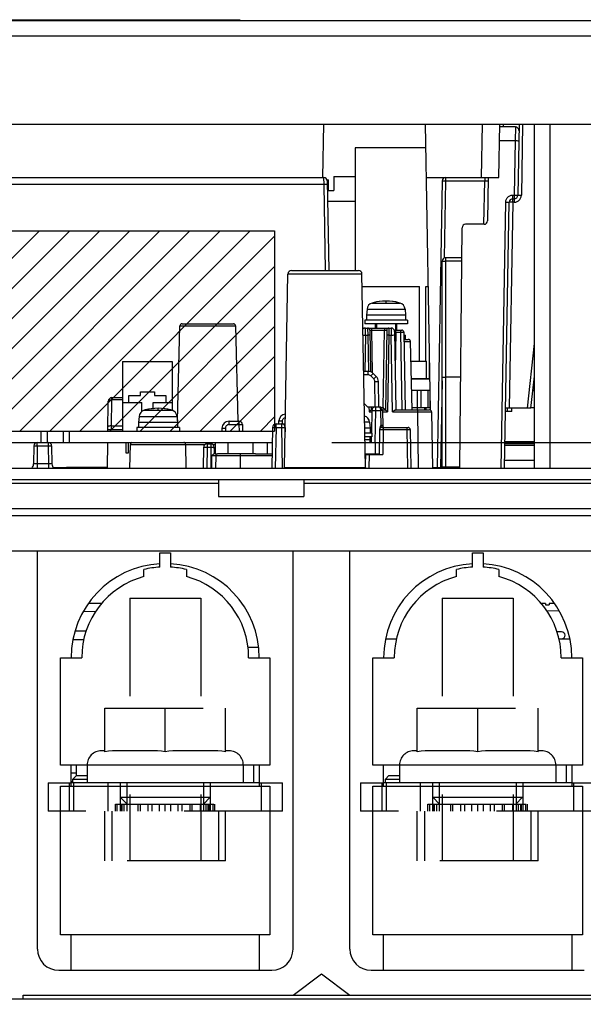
# Model space of a CAD drawing. Extents: x 34 to 410, y 34 to 287.
# Tile 54 of 77: x 307 to 320, y 94 to 118. Entities that reach past the tile are written whole.
import ezdxf

# ---------------------------------------------------------------- set-up
doc = ezdxf.new("R2010")
doc.units = 0
doc.header["$LTSCALE"] = 23.1
doc.linetypes.add('HIDDEN', pattern=[0.2, 0.1, -0.1])
doc.layers.get('0').update_dxf_attribs({"linetype": 'CONTINUOUS'})
for name, color, linetype in [('ALL_AXIS', 7, 'CONTINUOUS'), ('ALL_CURVE', 7, 'CONTINUOUS'), ('ALL_DIM', 7, 'CONTINUOUS'), ('ALL_FEATURES', 7, 'CONTINUOUS'), ('DEFAULT_2', 8, 'HIDDEN'), ('OBSTRUCTIVE_DTM', 7, 'CONTINUOUS')]:
    doc.layers.add(name, color=color, linetype=linetype)
doc.dimstyles.get("Standard").update_dxf_attribs({"dimtxt": 2.5, "dimasz": 2.5, "dimexe": 1.25, "dimexo": 0.625, "dimtad": 1, "dimcen": 2.5, "dimazin": 3, "dimtfac": 1, "dimtmove": 0, "dimatfit": 3})

# ---------------------------------------------------------------- blocks, each defined once
blk = doc.blocks.new('_OPEN')
at = {"color": 0, "linetype": 'BYBLOCK'}
for p, q in [((0, 0), (-1, 0.25)), ((-1, -0.25), (0, 0)), ((-1, 0), (0, 0))]:
    blk.add_line(p, q, dxfattribs=at)
blk = doc.blocks.new('*D25')
at = {"layer": 'ALL_DIM', "color": 2, "linetype": 'CONTINUOUS'}
for p, q in [((314.403, 107.693), (375.803, 107.693)), ((374.803, 107.693), (374.803, 77.583)), ((374.803, 47.473), (374.803, 77.583)), ((331.437, 47.473), (375.803, 47.473))]:
    blk.add_line(p, q, dxfattribs=at)
at = {"layer": 'ALL_DIM', "color": 2, "linetype": 'CONTINUOUS', "xscale": 2, "yscale": 2, "zscale": 2}
for p, rotation in [((374.803, 107.693), 90), ((374.803, 47.473), 270)]:
    blk.add_blockref('_OPEN', p, dxfattribs=dict(at, rotation=rotation))
blk = doc.blocks.new('*D26')
at = {"layer": 'ALL_DIM', "color": 2, "linetype": 'CONTINUOUS'}
for p, q in [((306.725, 99.694), (262.173, 99.694)), ((263.173, 99.694), (263.173, 93.348)), ((263.173, 87.002), (263.173, 93.348)), ((283.846, 87.002), (262.173, 87.002))]:
    blk.add_line(p, q, dxfattribs=at)
at = {"layer": 'ALL_DIM', "color": 2, "linetype": 'CONTINUOUS', "xscale": 2, "yscale": 2, "zscale": 2}
for p, rotation in [((263.173, 99.694), 90), ((263.173, 87.002), 270)]:
    blk.add_blockref('_OPEN', p, dxfattribs=dict(at, rotation=rotation))

msp = doc.modelspace()

# ---------------------------------------------------------------- linework, layer by layer
at = {"color": 7, "linetype": 'CONTINUOUS'}
for p, q in [((296.286, 112.67), (313.053, 112.67)), ((313.053, 112.67), (313.053, 107.96)), ((315.113, 111.359), (316.462, 111.359)), ((316.462, 109.605), (316.462, 111.359)), ((316.607, 109.605), (316.607, 111.359)), ((316.607, 111.359), (316.672, 111.359)), ((316.258, 109.605), (316.626, 109.605)), ((316.626, 109.188), (316.626, 109.605)), ((316.693, 109.188), (316.693, 109.605)), ((316.693, 109.605), (316.703, 109.605)), ((316.409, 108.921), (316.409, 108.503)), ((316.493, 108.921), (316.493, 108.503)), ((316.66, 108.921), (316.66, 108.503)), ((316.7, 108.921), (316.7, 108.503)), ((316.722, 108.503), (316.287, 108.503)), ((318.634, 108.42), (318.484, 108.42)), ((318.527, 108.42), (318.527, 108.495)), ((318.634, 108.42), (318.634, 108.495)), ((319.165, 108.503), (319.081, 108.503)), ((296.286, 107.96), (313.053, 107.96)), ((309.565, 107.438), (309.565, 107.693)), ((309.607, 107.693), (309.607, 107.438)), ((319.918, 99.694), (319.918, 100.111))]:
    msp.add_line(p, q, dxfattribs=at)
at = {"color": 2, "linetype": 'CONTINUOUS'}
for p, q in [((302.818, 107.96), (307.527, 112.67)), ((303.525, 107.96), (308.235, 112.67)), ((304.232, 107.96), (308.942, 112.67)), ((304.939, 107.96), (309.649, 112.67)), ((305.647, 107.96), (310.356, 112.67)), ((306.354, 107.96), (311.063, 112.67)), ((307.061, 107.96), (311.77, 112.67)), ((307.768, 107.96), (312.477, 112.67)), ((308.475, 107.96), (313.053, 112.538)), ((309.182, 107.96), (313.053, 111.831)), ((309.889, 107.96), (313.053, 111.124)), ((310.596, 107.96), (313.053, 110.417)), ((311.303, 107.96), (313.053, 109.71)), ((312.01, 107.96), (313.053, 109.003)), ((312.718, 107.96), (313.053, 108.296))]:
    msp.add_line(p, q, dxfattribs=at)
at = {"layer": 'ALL_AXIS', "color": 7, "linetype": 'CONTINUOUS'}
for p, q in [((314.287, 113.864), (314.322, 113.864)), ((314.322, 113.613), (314.322, 113.864)), ((314.299, 113.363), (314.948, 113.363)), ((315.228, 110.824), (315.215, 110.683)), ((315.215, 110.683), (315.215, 110.566)), ((316.134, 110.683), (315.215, 110.683)), ((316.121, 110.824), (316.134, 110.683)), ((316.134, 110.683), (316.134, 110.566)), ((315.174, 110.566), (315.174, 110.482)), ((316.176, 110.566), (315.174, 110.566)), ((316.176, 110.482), (315.174, 110.482)), ((315.451, 110.482), (315.451, 110.382)), ((315.898, 110.482), (315.898, 110.332)), ((316.176, 110.566), (316.176, 110.482)), ((316.269, 109.188), (316.71, 109.188)), ((319.157, 109.188), (319.165, 109.188)), ((309.629, 108.628), (309.629, 108.795)), ((309.629, 108.795), (309.896, 108.795)), ((309.896, 108.795), (309.896, 108.879)), ((309.896, 108.879), (310.23, 108.879)), ((310.23, 108.879), (310.23, 108.795)), ((310.23, 108.795), (310.497, 108.795)), ((310.497, 108.795), (310.497, 108.628)), ((316.276, 108.921), (316.715, 108.921)), ((319.128, 108.921), (319.165, 108.921)), ((316.409, 108.503), (316.409, 108.461)), ((309.867, 108.302), (309.855, 108.161)), ((309.855, 108.161), (309.855, 108.044)), ((310.773, 108.161), (309.855, 108.161)), ((310.761, 108.302), (310.773, 108.161)), ((310.773, 108.161), (310.773, 108.044)), ((315.286, 108.169), (315.299, 108.027)), ((297.489, 107.96), (313.002, 107.96)), ((307.703, 107.96), (307.703, 107.693)), ((308.082, 107.96), (308.082, 107.693)), ((309.813, 108.044), (309.813, 107.96)), ((310.815, 108.044), (309.813, 108.044)), ((310.815, 108.044), (310.815, 107.96)), ((315.299, 108.027), (315.171, 108.027)), ((315.341, 107.91), (315.173, 107.91)), ((315.299, 108.027), (315.299, 107.91)), ((315.341, 107.91), (315.341, 107.827)), ((297.745, 107.693), (312.997, 107.693)), ((315.341, 107.827), (315.175, 107.827)), ((315.299, 107.693), (315.299, 107.827)), ((309.607, 107.438), (309.565, 107.438)), ((315.667, 103.076), (315.921, 103.076)), ((319.736, 103.076), (319.991, 103.076))]:
    msp.add_line(p, q, dxfattribs=at)
at = {"layer": 'ALL_AXIS', "color": 9, "linetype": 'CONTINUOUS'}
for p, q in [((315.347, 110.97), (316.002, 110.97)), ((315.228, 110.824), (316.121, 110.824)), ((309.987, 108.448), (310.641, 108.448)), ((309.867, 108.302), (310.761, 108.302)), ((315.286, 108.169), (315.169, 108.169)), ((307.558, 107.96), (307.558, 107.693)), ((308.226, 107.96), (308.226, 107.693))]:
    msp.add_line(p, q, dxfattribs=at)
at = {"layer": 'ALL_AXIS', "color": 7, "linetype": 'CONTINUOUS'}
for centre, radius, start, end in [((315.394, 110.81), 0.167, 106.257, 175), ((315.675, 109.848), 1.169, 73.743, 106.257), ((315.955, 110.81), 0.167, 5, 73.743), ((310.033, 108.288), 0.167, 106.257, 175), ((310.314, 107.326), 1.169, 73.743, 106.257), ((310.594, 108.288), 0.167, 5, 73.743), ((315.12, 108.154), 0.167, 5, 73.743)]:
    msp.add_arc(centre, radius, start, end, dxfattribs=at)
at = {"layer": 'ALL_CURVE', "color": 40, "linetype": 'CONTINUOUS'}
for p, q in [((315.675, 110.977), (315.675, 111.017)), ((310.314, 108.456), (310.314, 108.495))]:
    msp.add_line(p, q, dxfattribs=at)
at = {"layer": 'ALL_CURVE', "color": 4, "linetype": 'CONTINUOUS'}
msp.add_line((315.176, 107.76), (315.299, 107.76), dxfattribs=at)
at = {"layer": 'ALL_CURVE', "color": 40, "linetype": 'CONTINUOUS'}
for centre in [(315.675, 109.848), (310.314, 107.326)]:
    msp.add_arc(centre, 1.169, 75.0994, 104.9006, dxfattribs=at)
at = {"layer": 'ALL_FEATURES', "color": 3, "linetype": 'CONTINUOUS'}
for p, q in [((278.75, 117.613), (332.025, 117.613)), ((278.734, 115.175), (332.041, 115.175)), ((319.165, 107.092), (319.165, 115.175)), ((311.667, 107.426), (311.713, 107.426)), ((312.601, 107.426), (312.993, 107.426)), ((315.182, 107.426), (315.513, 107.426)), ((283.26, 107.092), (326.179, 107.092)), ((312.424, 102.884), (312.675, 102.884)), ((283.26, 94.617), (327.515, 94.617))]:
    msp.add_line(p, q, dxfattribs=at)
at = {"layer": 'ALL_FEATURES', "color": 7, "linetype": 'CONTINUOUS'}
for p, q in [((298.54, 117.63), (312.234, 117.63)), ((312.234, 117.63), (312.234, 117.613)), ((314.187, 113.922), (314.209, 115.175)), ((316.723, 108.452), (316.605, 115.175)), ((318.33, 113.922), (318.352, 115.175)), ((318.716, 115.108), (318.351, 115.108)), ((318.802, 115.175), (318.772, 113.503)), ((314.948, 114.615), (314.948, 111.735)), ((316.615, 114.615), (314.948, 114.615)), ((302.138, 113.922), (314.207, 113.922)), ((314.447, 113.947), (314.447, 113.613)), ((314.447, 113.947), (314.948, 113.947)), ((316.627, 113.922), (318.33, 113.922)), ((318.079, 113.922), (318.062, 112.902)), ((314.291, 113.84), (314.328, 111.735)), ((316.992, 113.84), (316.875, 107.107)), ((314.295, 113.613), (314.447, 113.613)), ((318.654, 113.421), (318.689, 113.421)), ((318.772, 113.503), (318.772, 113.501)), ((318.461, 107.092), (318.57, 113.339)), ((317.412, 107.108), (317.461, 112.737)), ((317.978, 112.82), (317.545, 112.82)), ((317.455, 112.035), (317.077, 112.035)), ((316.994, 107.109), (316.994, 111.952)), ((313.289, 107.107), (313.368, 111.653)), ((313.452, 111.735), (315.025, 111.735)), ((315.187, 107.107), (315.108, 111.653)), ((310.77, 108.2), (310.828, 110.433)), ((310.878, 110.482), (312.087, 110.482)), ((312.196, 108.194), (312.138, 110.433)), ((315.189, 110.382), (315.793, 110.382)), ((315.291, 110.333), (315.308, 109.354)), ((315.69, 110.333), (315.658, 108.461)), ((315.873, 110.332), (316.044, 110.332)), ((315.876, 110.3), (315.908, 108.461)), ((316.094, 110.283), (316.125, 108.461)), ((316.097, 110.115), (316.196, 110.115)), ((316.288, 108.461), (316.246, 110.066)), ((309.478, 109.597), (309.478, 107.96)), ((309.478, 109.597), (310.647, 109.597)), ((310.647, 109.597), (310.647, 108.448)), ((315.256, 109.363), (315.148, 109.363)), ((315.445, 109.244), (315.373, 109.315)), ((315.505, 108.528), (315.495, 109.128)), ((317.431, 109.23), (317.077, 109.23)), ((309.131, 107.96), (309.143, 108.663)), ((309.478, 108.745), (309.227, 108.745)), ((309.478, 108.628), (309.929, 108.628)), ((309.929, 108.418), (309.929, 108.628)), ((310.197, 108.478), (310.197, 108.628)), ((310.197, 108.628), (310.647, 108.628)), ((315.161, 108.607), (315.24, 108.528)), ((315.24, 108.528), (315.422, 108.528)), ((315.275, 108.412), (315.293, 108.431)), ((315.293, 108.431), (315.31, 108.448)), ((315.323, 108.528), (315.324, 108.461)), ((315.324, 108.461), (315.341, 108.461)), ((315.339, 108.446), (315.33, 107.911)), ((315.354, 108.491), (315.338, 108.475)), ((315.423, 108.528), (315.509, 108.528)), ((315.59, 108.461), (315.658, 108.461)), ((315.592, 108.446), (315.599, 108.075)), ((315.636, 108.483), (315.651, 108.468)), ((315.66, 108.46), (315.665, 108.455)), ((315.665, 108.455), (315.68, 108.44)), ((315.901, 108.461), (316.694, 108.461)), ((316.576, 108.503), (316.576, 108.461)), ((316.61, 108.503), (316.61, 108.461)), ((316.744, 108.412), (316.767, 107.092)), ((319.081, 108.495), (318.486, 108.495)), ((311.981, 108.194), (312.215, 108.194)), ((312.299, 108.112), (312.302, 107.96)), ((313.087, 108.127), (313.307, 108.127)), ((313.155, 108.127), (313.156, 108.197)), ((309.132, 107.994), (309.478, 107.994)), ((309.217, 108.081), (309.478, 108.081)), ((311.814, 108.03), (311.813, 107.96)), ((313.004, 108.045), (312.987, 107.092)), ((313.302, 108.045), (313.304, 107.945)), ((315.523, 107.995), (315.513, 107.409)), ((315.573, 108.044), (316.193, 108.044)), ((315.599, 108.075), (315.599, 108.075)), ((315.613, 108.051), (315.607, 108.057)), ((316.243, 107.995), (316.259, 107.092)), ((309.126, 107.693), (309.116, 107.092)), ((309.652, 107.092), (309.662, 107.644)), ((309.664, 107.693), (309.665, 107.66)), ((310.976, 107.092), (310.966, 107.644)), ((311.469, 107.66), (311.55, 107.66)), ((311.667, 107.426), (311.667, 107.693)), ((311.959, 107.426), (311.959, 107.693)), ((312.543, 107.693), (312.543, 107.426)), ((315.177, 107.693), (315.518, 107.693)), ((315.328, 107.827), (315.326, 107.693)), ((315.424, 107.426), (315.424, 107.693)), ((318.47, 107.626), (319.165, 107.626)), ((318.471, 107.668), (319.165, 107.668)), ((307.39, 107.611), (307.383, 107.189)), ((307.81, 107.611), (307.818, 107.189)), ((311.385, 107.578), (311.377, 107.092)), ((311.667, 107.426), (311.626, 107.426)), ((311.633, 107.576), (311.633, 107.426)), ((312.601, 107.426), (311.713, 107.426)), ((315.19, 107.409), (315.186, 107.18)), ((315.19, 107.409), (315.597, 107.409)), ((315.321, 107.426), (315.321, 107.409)), ((283.26, 106.825), (326.179, 106.825)), ((311.733, 106.825), (311.733, 106.424)), ((313.737, 106.825), (313.737, 106.424)), ((311.733, 106.424), (313.737, 106.424)), ((305.888, 106.14), (326.513, 106.14)), ((326.379, 105.138), (306.172, 105.138)), ((307.475, 95.786), (307.475, 105.138)), ((310.356, 104.762), (310.356, 105.096)), ((310.356, 105.096), (310.606, 105.096)), ((310.606, 105.096), (310.606, 104.762)), ((313.487, 95.786), (313.487, 105.138)), ((314.823, 95.786), (314.823, 105.138)), ((317.704, 104.762), (317.704, 105.096)), ((317.704, 105.096), (317.954, 105.096)), ((317.954, 105.096), (317.954, 104.762)), ((309.98, 104.539), (309.98, 104.706)), ((310.982, 104.706), (310.982, 104.539)), ((317.328, 104.539), (317.328, 104.706)), ((318.33, 104.706), (318.33, 104.539)), ((308.56, 103.72), (308.852, 103.725)), ((308.991, 103.911), (308.676, 103.911)), ((319.424, 103.911), (319.318, 103.911)), ((319.424, 103.911), (319.424, 103.877)), ((319.424, 103.877), (319.507, 103.877)), ((319.45, 103.736), (319.737, 103.741)), ((319.507, 103.911), (319.507, 103.877)), ((319.634, 103.911), (319.507, 103.911)), ((308.618, 103.255), (308.36, 103.257)), ((319.799, 103.243), (319.694, 103.244)), ((308.315, 103.061), (308.57, 103.064)), ((308.018, 100.111), (308.018, 102.633)), ((308.018, 102.633), (308.519, 102.633)), ((312.443, 102.633), (312.944, 102.633)), ((312.944, 102.633), (312.944, 100.111)), ((315.366, 100.111), (315.366, 102.633)), ((315.366, 102.633), (315.867, 102.633)), ((319.791, 102.633), (320.292, 102.633)), ((320.292, 102.633), (320.292, 100.111)), ((312.944, 100.111), (308.018, 100.111)), ((308.268, 99.61), (308.268, 100.111)), ((308.393, 99.861), (308.393, 100.111)), ((308.644, 100.111), (308.644, 99.694)), ((312.318, 100.111), (312.318, 99.694)), ((312.568, 99.694), (312.568, 100.111)), ((312.694, 100.111), (312.694, 99.61)), ((320.292, 100.111), (315.366, 100.111)), ((315.616, 99.61), (315.616, 100.111)), ((315.992, 100.111), (315.992, 99.694)), ((319.666, 100.111), (319.666, 99.694)), ((320.042, 100.111), (320.042, 99.61)), ((308.393, 99.917), (308.268, 99.918)), ((308.31, 99.777), (308.393, 99.861)), ((308.31, 99.694), (308.31, 99.777)), ((308.31, 99.777), (308.644, 99.777)), ((308.393, 99.861), (308.644, 99.861)), ((315.658, 99.777), (315.741, 99.861)), ((315.658, 99.694), (315.658, 99.777)), ((315.658, 99.777), (315.992, 99.777)), ((315.741, 99.861), (315.992, 99.861)), ((308.018, 96.12), (308.018, 99.61)), ((308.018, 99.61), (312.944, 99.61)), ((308.268, 99.721), (308.31, 99.721)), ((312.694, 99.694), (308.268, 99.694)), ((312.944, 99.61), (312.944, 96.12)), ((315.366, 96.12), (315.366, 99.61)), ((315.366, 99.61), (320.292, 99.61)), ((320.042, 99.694), (315.616, 99.694)), ((320.292, 99.61), (320.292, 96.12)), ((312.944, 96.12), (308.018, 96.12)), ((308.268, 95.285), (308.268, 96.12)), ((312.694, 96.12), (312.694, 95.285)), ((320.292, 96.12), (315.366, 96.12)), ((315.616, 95.285), (315.616, 96.12)), ((320.042, 96.12), (320.042, 95.285)), ((307.976, 95.285), (312.986, 95.285)), ((313.487, 94.701), (314.155, 95.202)), ((314.155, 95.202), (314.823, 94.701)), ((315.324, 95.285), (320.334, 95.285)), ((307.141, 94.617), (307.141, 94.701)), ((307.141, 94.701), (326.513, 94.701))]:
    msp.add_line(p, q, dxfattribs=at)
at = {"layer": 'ALL_FEATURES', "color": 9, "linetype": 'CONTINUOUS'}
for p, q in [((312.067, 117.63), (312.067, 117.613)), ((327.615, 117.246), (283.16, 117.246)), ((317.934, 115.175), (317.912, 113.922)), ((318.434, 115.108), (318.435, 115.175)), ((318.716, 115.108), (318.711, 114.78)), ((318.885, 115.175), (318.856, 113.503)), ((319.532, 107.092), (319.532, 115.175)), ((318.711, 114.78), (318.345, 114.78)), ((318.711, 114.78), (318.689, 113.506)), ((314.207, 113.922), (314.209, 113.758)), ((317.076, 113.922), (317.076, 113.84)), ((317.994, 113.922), (317.994, 113.84)), ((314.209, 113.758), (306.67, 113.758)), ((314.209, 113.758), (314.244, 111.735)), ((317.076, 113.84), (317.044, 112.028)), ((317.076, 113.84), (317.994, 113.84)), ((317.977, 112.82), (317.994, 113.84)), ((318.654, 113.339), (318.654, 113.506)), ((318.654, 113.506), (318.689, 113.506)), ((318.689, 113.506), (318.689, 113.339)), ((318.378, 107.092), (318.487, 113.342)), ((318.654, 113.339), (318.569, 108.495)), ((318.689, 113.339), (318.654, 113.339)), ((317.077, 107.092), (317.077, 112.035)), ((317.454, 111.954), (317.077, 111.954)), ((313.368, 111.653), (315.108, 111.653)), ((310.828, 110.433), (312.138, 110.433)), ((315.187, 110.218), (315.173, 109.363)), ((315.187, 110.218), (315.189, 110.382)), ((315.187, 110.218), (315.243, 110.218)), ((315.241, 110.382), (315.243, 110.218)), ((315.243, 110.218), (315.258, 109.363)), ((315.341, 110.333), (315.341, 110.382)), ((315.359, 109.326), (315.341, 110.333)), ((315.341, 110.333), (315.64, 110.333)), ((315.609, 108.511), (315.64, 110.333)), ((315.64, 110.382), (315.64, 110.333)), ((315.739, 110.218), (315.707, 108.412)), ((315.741, 110.382), (315.739, 110.218)), ((315.739, 110.218), (315.794, 110.218)), ((315.793, 110.382), (315.794, 110.218)), ((315.826, 108.412), (315.794, 110.218)), ((315.877, 110.283), (315.907, 110.283)), ((315.907, 110.283), (315.892, 109.419)), ((315.907, 110.283), (315.907, 110.332)), ((315.907, 110.283), (316.01, 110.283)), ((316.01, 110.332), (316.01, 110.283)), ((316.01, 110.283), (316.042, 108.461)), ((316.01, 110.283), (316.033, 110.283)), ((316.033, 110.283), (316.057, 110.283)), ((316.097, 110.066), (316.246, 110.066)), ((318.997, 108.495), (319.165, 110.017)), ((315.256, 109.281), (315.15, 109.281)), ((315.256, 109.281), (315.256, 109.363)), ((315.386, 109.186), (315.314, 109.257)), ((315.422, 108.528), (315.411, 109.128)), ((316.994, 109.139), (316.958, 107.107)), ((309.216, 108.081), (309.227, 108.697)), ((309.227, 108.697), (309.227, 108.745)), ((309.478, 108.697), (309.227, 108.697)), ((315.273, 108.529), (315.275, 108.412)), ((315.275, 108.412), (315.338, 108.412)), ((315.373, 108.511), (315.373, 108.528)), ((315.423, 108.446), (315.409, 107.694)), ((315.423, 108.528), (315.423, 108.446)), ((315.423, 108.446), (315.542, 108.446)), ((315.542, 108.446), (315.549, 108.09)), ((315.559, 108.511), (315.609, 108.511)), ((315.593, 108.412), (315.707, 108.412)), ((315.826, 108.412), (316.41, 108.412)), ((316.41, 108.461), (316.41, 108.412)), ((316.41, 108.412), (316.535, 108.413)), ((316.41, 108.412), (316.433, 107.092)), ((311.981, 108.112), (311.981, 108.194)), ((311.981, 108.112), (312.215, 108.112)), ((312.215, 108.194), (312.215, 108.112)), ((312.215, 108.112), (312.218, 107.96)), ((313.087, 108.045), (313.087, 108.127)), ((313.219, 108.127), (313.219, 108.045)), ((313.238, 108.127), (313.239, 108.197)), ((315.572, 108.093), (315.561, 108.093)), ((315.584, 108.093), (315.572, 108.093)), ((315.589, 108.093), (315.584, 108.093)), ((315.591, 108.078), (315.589, 108.093)), ((309.215, 107.994), (309.217, 108.081)), ((311.897, 108.03), (311.896, 107.96)), ((313.087, 108.045), (313.07, 107.092)), ((313.087, 108.045), (313.219, 108.045)), ((313.219, 108.045), (313.235, 107.092)), ((313.302, 108.045), (313.306, 108.045)), ((315.537, 107.995), (315.555, 107.995)), ((315.555, 107.995), (315.578, 107.995)), ((315.57, 108.046), (315.566, 108.053)), ((315.573, 108.044), (315.57, 108.046)), ((315.578, 107.995), (315.607, 107.995)), ((315.607, 107.995), (315.597, 107.409)), ((315.607, 108.044), (315.607, 107.995)), ((315.607, 107.995), (316.16, 107.995)), ((316.16, 108.044), (316.16, 107.995)), ((316.16, 107.995), (316.175, 107.092)), ((316.16, 107.995), (316.183, 107.995)), ((316.183, 107.995), (316.206, 107.995)), ((307.473, 107.611), (307.473, 107.693)), ((307.727, 107.693), (307.727, 107.611)), ((309.662, 107.644), (310.966, 107.644)), ((310.966, 107.644), (311.421, 107.644)), ((311.469, 107.66), (311.469, 107.578)), ((311.55, 107.66), (311.55, 107.092)), ((311.597, 107.644), (311.667, 107.644)), ((312.877, 107.693), (312.877, 107.426)), ((319.165, 107.71), (318.472, 107.71)), ((307.473, 107.611), (307.466, 107.189)), ((307.473, 107.611), (307.727, 107.611)), ((307.727, 107.611), (307.734, 107.189)), ((311.469, 107.578), (311.46, 107.092)), ((311.469, 107.578), (311.55, 107.578)), ((311.699, 107.424), (311.713, 107.426)), ((312.251, 107.092), (312.251, 107.426)), ((315.274, 107.409), (315.268, 107.092)), ((315.405, 107.426), (315.404, 107.409)), ((307.466, 107.189), (307.466, 107.092)), ((307.734, 107.189), (307.466, 107.189)), ((307.734, 107.189), (307.734, 107.092)), ((311.571, 107.377), (311.57, 107.092)), ((311.668, 107.377), (311.665, 107.092)), ((312.992, 107.377), (311.668, 107.377)), ((318.464, 107.276), (319.165, 107.276)), ((313.289, 107.107), (315.187, 107.107)), ((316.767, 107.107), (316.875, 107.107)), ((316.958, 107.092), (316.958, 107.107)), ((316.958, 107.107), (316.994, 107.107)), ((317.412, 107.108), (317.059, 107.108)), ((311.733, 106.725), (306.222, 106.725)), ((326.179, 106.725), (313.737, 106.725)), ((306.172, 105.973), (326.379, 105.973))]:
    msp.add_line(p, q, dxfattribs=at)
at = {"layer": 'ALL_FEATURES', "color": 2, "linetype": 'CONTINUOUS'}
for p, q in [((316.71, 109.188), (316.269, 109.188)), ((319.165, 109.188), (319.157, 109.188))]:
    msp.add_line(p, q, dxfattribs=at)
at = {"layer": 'ALL_FEATURES', "color": 8, "linetype": 'HIDDEN'}
for p, q in [((309.646, 104.036), (309.646, 97.857)), ((309.646, 104.036), (311.316, 104.036)), ((311.316, 104.036), (311.316, 97.857)), ((316.994, 104.036), (316.994, 97.857)), ((316.994, 104.036), (318.664, 104.036)), ((318.664, 104.036), (318.664, 97.857)), ((309.061, 100.417), (309.061, 101.447)), ((309.061, 101.447), (311.9, 101.447)), ((310.481, 100.417), (310.481, 101.447)), ((311.9, 100.417), (311.9, 101.447)), ((316.409, 100.417), (316.409, 101.447)), ((316.409, 101.447), (319.248, 101.447)), ((317.829, 100.417), (317.829, 101.447)), ((319.248, 100.417), (319.248, 101.447)), ((309.061, 100.445), (308.978, 100.445)), ((310.199, 100.445), (309.343, 100.445)), ((311.618, 100.445), (310.763, 100.445)), ((311.984, 100.445), (311.9, 100.445)), ((316.409, 100.445), (316.326, 100.445)), ((317.547, 100.445), (316.691, 100.445)), ((318.966, 100.445), (318.111, 100.445)), ((319.332, 100.445), (319.248, 100.445)), ((307.725, 99.694), (307.725, 99.026)), ((307.725, 99.694), (308.268, 99.694)), ((308.226, 99.694), (308.226, 99.026)), ((308.327, 99.694), (308.327, 99.026)), ((309.128, 99.694), (309.128, 99.026)), ((309.42, 99.694), (309.42, 99.026)), ((309.579, 99.694), (309.579, 99.026)), ((311.383, 99.694), (311.383, 99.026)), ((311.541, 99.694), (311.541, 99.026)), ((312.694, 99.694), (313.236, 99.694)), ((312.735, 99.694), (312.735, 99.026)), ((313.236, 99.026), (313.236, 99.694)), ((315.073, 99.694), (315.073, 99.026)), ((315.073, 99.694), (315.616, 99.694)), ((315.574, 99.694), (315.574, 99.026)), ((315.675, 99.694), (315.675, 99.026)), ((316.476, 99.694), (316.476, 99.026)), ((316.768, 99.694), (316.768, 99.026)), ((316.927, 99.694), (316.927, 99.026)), ((318.731, 99.694), (318.731, 99.026)), ((318.889, 99.694), (318.889, 99.026)), ((320.042, 99.694), (320.584, 99.694)), ((320.083, 99.694), (320.083, 99.026)), ((309.583, 99.193), (309.425, 99.352)), ((309.425, 99.352), (311.537, 99.352)), ((311.378, 99.193), (311.537, 99.352)), ((316.773, 99.352), (318.885, 99.352)), ((316.931, 99.193), (316.773, 99.352)), ((318.726, 99.193), (318.885, 99.352)), ((309.312, 99.026), (309.312, 99.193)), ((309.312, 99.193), (311.65, 99.193)), ((309.352, 99.026), (309.352, 99.193)), ((309.448, 99.026), (309.448, 99.193)), ((309.468, 99.026), (309.468, 99.193)), ((309.518, 99.026), (309.518, 99.193)), ((309.654, 99.026), (309.654, 99.193)), ((309.847, 99.026), (309.847, 99.193)), ((309.896, 99.026), (309.896, 99.193)), ((310.082, 99.026), (310.082, 99.193)), ((310.178, 99.026), (310.178, 99.193)), ((310.345, 99.026), (310.345, 99.193)), ((310.481, 99.026), (310.481, 99.193)), ((310.617, 99.026), (310.617, 99.193)), ((310.783, 99.026), (310.783, 99.193)), ((310.88, 99.026), (310.88, 99.193)), ((311.065, 99.026), (311.065, 99.193)), ((311.115, 99.026), (311.115, 99.193)), ((311.307, 99.026), (311.307, 99.193)), ((311.443, 99.026), (311.443, 99.193)), ((311.493, 99.026), (311.493, 99.193)), ((311.514, 99.026), (311.514, 99.193)), ((311.61, 99.026), (311.61, 99.193)), ((311.65, 99.026), (311.65, 99.193)), ((316.66, 99.026), (316.66, 99.193)), ((316.66, 99.193), (318.998, 99.193)), ((316.7, 99.026), (316.7, 99.193)), ((316.796, 99.026), (316.796, 99.193)), ((316.816, 99.026), (316.816, 99.193)), ((316.866, 99.026), (316.866, 99.193)), ((317.002, 99.026), (317.002, 99.193)), ((317.195, 99.026), (317.195, 99.193)), ((317.244, 99.026), (317.244, 99.193)), ((317.43, 99.026), (317.43, 99.193)), ((317.526, 99.026), (317.526, 99.193)), ((317.693, 99.026), (317.693, 99.193)), ((317.829, 99.026), (317.829, 99.193)), ((317.965, 99.026), (317.965, 99.193)), ((318.131, 99.026), (318.131, 99.193)), ((318.228, 99.026), (318.228, 99.193)), ((318.413, 99.026), (318.413, 99.193)), ((318.463, 99.026), (318.463, 99.193)), ((318.655, 99.026), (318.655, 99.193)), ((318.791, 99.026), (318.791, 99.193)), ((318.841, 99.026), (318.841, 99.193)), ((318.862, 99.026), (318.862, 99.193)), ((318.958, 99.026), (318.958, 99.193)), ((318.998, 99.026), (318.998, 99.193)), ((313.236, 99.026), (307.725, 99.026)), ((309.061, 97.857), (309.061, 99.026)), ((309.228, 99.026), (309.228, 97.857)), ((311.733, 99.026), (311.733, 97.857)), ((311.9, 97.857), (311.9, 99.026)), ((320.584, 99.026), (315.073, 99.026)), ((316.409, 97.857), (316.409, 99.026)), ((316.576, 99.026), (316.576, 97.857)), ((319.081, 99.026), (319.081, 97.857)), ((319.248, 97.857), (319.248, 99.026)), ((311.9, 97.857), (309.061, 97.857)), ((319.248, 97.857), (316.409, 97.857))]:
    msp.add_line(p, q, dxfattribs=at)
at = {"layer": 'ALL_FEATURES', "color": 9, "linetype": 'CONTINUOUS'}
for points in [[(318.795, 114.777), (318.791, 114.778), (318.779, 114.778), (318.76, 114.779), (318.737, 114.779), (318.711, 114.78)], [(314.292, 113.758), (314.288, 113.759), (314.276, 113.759), (314.258, 113.759), (314.235, 113.759), (314.209, 113.758)], [(316.992, 113.84), (316.995, 113.841), (317.004, 113.841), (317.017, 113.841), (317.034, 113.841), (317.054, 113.841), (317.076, 113.84)], [(317.994, 113.84), (318.013, 113.841), (318.03, 113.841), (318.045, 113.841), (318.059, 113.841), (318.069, 113.841), (318.076, 113.841), (318.078, 113.84)], [(318.487, 113.342), (318.491, 113.379), (318.504, 113.414), (318.524, 113.445), (318.55, 113.471), (318.582, 113.49), (318.617, 113.502), (318.654, 113.506)], [(318.689, 113.506), (318.711, 113.506), (318.731, 113.505), (318.748, 113.505)], [(318.689, 113.339), (318.726, 113.343), (318.761, 113.355), (318.792, 113.374), (318.818, 113.4), (318.839, 113.431), (318.851, 113.466), (318.856, 113.503)], [(318.748, 113.505), (318.761, 113.504), (318.77, 113.504), (318.772, 113.503)], [(318.772, 113.503), (318.775, 113.504), (318.784, 113.504)], [(318.784, 113.504), (318.797, 113.504), (318.814, 113.503), (318.834, 113.503), (318.856, 113.503)], [(318.487, 113.342), (318.508, 113.342), (318.528, 113.341), (318.546, 113.341), (318.559, 113.34), (318.567, 113.34), (318.57, 113.339)], [(318.654, 113.339), (318.632, 113.339), (318.612, 113.339), (318.595, 113.339), (318.581, 113.34), (318.573, 113.339), (318.57, 113.339)], [(316.994, 111.952), (316.997, 111.952), (317.005, 111.953), (317.018, 111.953), (317.036, 111.953), (317.056, 111.953), (317.077, 111.954)], [(315.133, 110.218), (315.146, 110.218), (315.166, 110.218), (315.187, 110.218)], [(315.293, 110.218), (315.291, 110.218), (315.284, 110.218), (315.273, 110.218), (315.259, 110.218), (315.243, 110.218)], [(315.291, 110.333), (315.293, 110.333), (315.298, 110.333), (315.306, 110.333), (315.316, 110.333), (315.328, 110.333), (315.341, 110.333)], [(315.64, 110.333), (315.653, 110.333), (315.665, 110.333), (315.676, 110.333), (315.684, 110.333), (315.689, 110.333), (315.69, 110.333)], [(315.739, 110.218), (315.723, 110.218), (315.709, 110.218), (315.698, 110.218), (315.691, 110.218), (315.688, 110.218)], [(315.794, 110.218), (315.816, 110.218), (315.836, 110.218), (315.853, 110.219), (315.866, 110.218), (315.875, 110.218), (315.878, 110.218)], [(316.057, 110.283), (316.076, 110.283), (316.084, 110.283), (316.089, 110.283), (316.093, 110.283), (316.094, 110.283)], [(315.314, 109.257), (315.302, 109.267), (315.288, 109.275), (315.272, 109.28), (315.256, 109.281)], [(315.314, 109.257), (315.332, 109.275), (315.348, 109.292), (315.361, 109.305), (315.37, 109.313), (315.373, 109.315)], [(315.386, 109.186), (315.404, 109.204), (315.421, 109.221), (315.434, 109.233), (315.442, 109.242), (315.445, 109.244)], [(315.411, 109.128), (315.41, 109.143), (315.405, 109.158), (315.397, 109.173), (315.386, 109.186)], [(315.411, 109.128), (315.437, 109.128), (315.461, 109.129), (315.479, 109.129), (315.491, 109.128), (315.495, 109.128)], [(309.143, 108.663), (309.146, 108.672), (309.155, 108.681), (309.168, 108.688), (309.185, 108.693), (309.205, 108.696), (309.227, 108.697)], [(315.339, 108.446), (315.342, 108.447), (315.35, 108.447), (315.364, 108.447), (315.381, 108.447), (315.401, 108.447), (315.423, 108.446)], [(315.509, 108.528), (315.518, 108.525), (315.526, 108.516), (315.533, 108.503), (315.538, 108.487), (315.541, 108.468), (315.542, 108.446)], [(315.592, 108.446), (315.59, 108.446), (315.583, 108.447), (315.572, 108.447), (315.558, 108.446), (315.542, 108.446)], [(316.535, 108.413), (316.643, 108.413), (316.685, 108.413), (316.717, 108.413), (316.737, 108.412), (316.744, 108.412)], [(311.981, 108.112), (311.963, 108.11), (311.945, 108.104), (311.929, 108.094), (311.916, 108.081), (311.906, 108.066), (311.9, 108.049), (311.897, 108.03)], [(312.215, 108.112), (312.237, 108.113), (312.257, 108.113), (312.275, 108.113), (312.288, 108.113), (312.296, 108.113), (312.299, 108.112)], [(313.156, 108.197), (313.16, 108.198), (313.172, 108.198), (313.19, 108.198), (313.213, 108.198), (313.239, 108.197)], [(313.239, 108.197), (313.242, 108.215), (313.248, 108.232), (313.257, 108.248), (313.27, 108.26), (313.285, 108.27), (313.303, 108.277), (313.31, 108.278)], [(315.561, 108.093), (315.558, 108.093), (315.554, 108.092), (315.551, 108.091), (315.549, 108.09)], [(315.566, 108.053), (315.563, 108.064), (315.562, 108.078), (315.561, 108.093)], [(315.599, 108.075), (315.598, 108.083), (315.596, 108.089), (315.593, 108.092), (315.589, 108.093)], [(311.814, 108.03), (311.817, 108.031), (311.825, 108.031), (311.838, 108.031), (311.856, 108.031), (311.876, 108.031), (311.897, 108.03)], [(313.004, 108.045), (313.006, 108.046), (313.015, 108.046), (313.028, 108.046), (313.046, 108.046), (313.066, 108.046), (313.087, 108.045)], [(313.219, 108.045), (313.24, 108.046), (313.26, 108.046), (313.278, 108.046), (313.291, 108.046), (313.299, 108.046), (313.302, 108.045)], [(315.523, 107.995), (315.524, 107.995), (315.527, 107.995), (315.531, 107.995), (315.537, 107.995)], [(315.606, 108.053), (315.597, 108.064), (315.591, 108.078)], [(315.624, 108.045), (315.618, 108.046), (315.606, 108.053)], [(316.206, 107.995), (316.225, 107.995), (316.233, 107.995), (316.238, 107.995), (316.242, 107.995), (316.243, 107.995)], [(307.39, 107.611), (307.393, 107.612), (307.401, 107.612), (307.414, 107.612), (307.432, 107.612), (307.452, 107.612), (307.473, 107.611)], [(307.727, 107.611), (307.748, 107.612), (307.769, 107.612), (307.786, 107.612), (307.799, 107.612), (307.807, 107.612), (307.81, 107.611)], [(311.385, 107.578), (311.388, 107.578), (311.396, 107.578), (311.41, 107.578), (311.427, 107.578), (311.447, 107.578), (311.469, 107.578)], [(311.55, 107.578), (311.571, 107.578), (311.591, 107.578), (311.609, 107.577), (311.622, 107.577), (311.63, 107.577), (311.633, 107.576)], [(311.668, 107.377), (311.67, 107.392), (311.677, 107.406)], [(311.677, 107.406), (311.686, 107.417), (311.699, 107.424)], [(307.466, 107.189), (307.45, 107.189), (307.434, 107.188), (307.42, 107.188), (307.407, 107.188), (307.397, 107.188), (307.389, 107.188), (307.384, 107.189), (307.383, 107.189)], [(307.818, 107.189), (307.816, 107.189), (307.811, 107.188), (307.804, 107.188), (307.794, 107.188), (307.781, 107.188), (307.767, 107.188), (307.751, 107.189), (307.734, 107.189)], [(311.668, 107.377), (311.657, 107.377), (311.643, 107.377), (311.626, 107.377), (311.608, 107.377), (311.589, 107.377), (311.571, 107.377)], [(309.116, 107.107), (308.727, 107.107), (308.156, 107.105), (307.847, 107.099)], [(316.875, 107.107), (316.877, 107.107), (316.883, 107.107), (316.892, 107.107), (316.905, 107.107), (316.921, 107.107), (316.939, 107.107), (316.958, 107.107)], [(317.059, 107.108), (317.025, 107.108), (317.012, 107.108), (317.002, 107.108), (316.996, 107.109), (316.994, 107.109)]]:
    msp.add_lwpolyline(points, dxfattribs=at)
at = {"layer": 'ALL_FEATURES', "color": 7, "linetype": 'CONTINUOUS'}
for points in [[(319.081, 108.495), (319.118, 108.832), (319.165, 109.254)], [(316.994, 109.228), (316.998, 109.229), (317.01, 109.229), (317.028, 109.23), (317.052, 109.23), (317.077, 109.23)], [(315.31, 108.448), (315.317, 108.455), (315.322, 108.46), (315.324, 108.461)], [(315.338, 108.475), (315.331, 108.468), (315.326, 108.463), (315.325, 108.462)], [(315.609, 108.511), (315.618, 108.501), (315.636, 108.483)], [(315.651, 108.468), (315.656, 108.463), (315.66, 108.46)], [(315.68, 108.44), (315.698, 108.422), (315.707, 108.412)], [(315.826, 108.412), (315.843, 108.426), (315.859, 108.438), (315.873, 108.448), (315.885, 108.455), (315.894, 108.46), (315.901, 108.461)], [(315.549, 108.09), (315.539, 108.071), (315.532, 108.052), (315.527, 108.035), (315.524, 108.02)], [(309.217, 108.081), (309.19, 108.08), (309.167, 108.078), (309.149, 108.074), (309.137, 108.069), (309.133, 108.063)], [(315.524, 108.02), (315.522, 108.005), (315.521, 107.991)], [(315.607, 108.057), (315.602, 108.064), (315.6, 108.07), (315.599, 108.074), (315.599, 108.075)], [(311.571, 107.377), (311.583, 107.391), (311.594, 107.403), (311.605, 107.413), (311.613, 107.42), (311.621, 107.425), (311.626, 107.426)]]:
    msp.add_lwpolyline(points, dxfattribs=at)
at = {"layer": 'ALL_FEATURES', "color": 8, "linetype": 'HIDDEN'}
for points in [[(309.343, 100.445), (309.244, 100.443), (309.15, 100.434), (309.061, 100.417)], [(310.481, 100.417), (310.392, 100.434), (310.298, 100.443), (310.199, 100.445)], [(310.763, 100.445), (310.663, 100.443), (310.569, 100.434), (310.481, 100.417)], [(311.9, 100.417), (311.812, 100.434), (311.718, 100.443), (311.618, 100.445)], [(316.691, 100.445), (316.592, 100.443), (316.498, 100.434), (316.409, 100.417)], [(317.829, 100.417), (317.74, 100.434), (317.646, 100.443), (317.547, 100.445)], [(318.111, 100.445), (318.011, 100.443), (317.917, 100.434), (317.829, 100.417)], [(319.248, 100.417), (319.16, 100.434), (319.066, 100.443), (318.966, 100.445)]]:
    msp.add_lwpolyline(points, dxfattribs=at)
at = {"layer": 'ALL_FEATURES', "color": 7, "linetype": 'CONTINUOUS'}
for centre, radius, start, end in [((318.716, 115.025), 0.0835, 359, 90), ((314.207, 113.839), 0.0835, 1, 90), ((317.076, 113.839), 0.0835, 90, 179), ((318.654, 113.338), 0.0835, 90, 179), ((318.689, 113.505), 0.0835, 270, 359), ((317.545, 112.737), 0.0835, 90, 179.5), ((317.978, 112.904), 0.0835, 270, 359), ((317.077, 111.952), 0.0835, 90, 180), ((313.452, 111.651), 0.0835, 90, 179), ((315.025, 111.651), 0.0835, 1, 90), ((310.878, 110.432), 0.0501, 90, 178.5), ((312.087, 110.432), 0.0501, 1.5, 90), ((315.189, 110.298), 0.0835, 90, 134.5632), ((315.241, 110.332), 0.0501, 1, 90.0023), ((315.741, 110.332), 0.0501, 90, 179), ((315.793, 110.298), 0.0835, 1.001, 90), ((315.873, 110.282), 0.0501, 90, 95.2203), ((316.044, 110.282), 0.0501, 1, 90), ((316.196, 110.065), 0.0501, 1.5, 90), ((315.256, 109.196), 0.167, 45.5, 90), ((315.328, 109.125), 0.167, 1, 45.5), ((309.227, 108.662), 0.0835, 90, 179), ((313.323, 108.194), 0.167, 94.0817, 179), ((315.423, 108.445), 0.0835, 90, 179), ((315.509, 108.445), 0.0835, 1, 90), ((316.694, 108.411), 0.0501, 1, 90), ((311.981, 108.027), 0.167, 90, 179), ((312.215, 108.111), 0.0835, 1, 90), ((313.087, 108.044), 0.0835, 90, 179), ((313.219, 108.044), 0.0835, 1, 90), ((315.573, 107.994), 0.0501, 90, 179), ((316.193, 107.994), 0.0501, 1, 90), ((307.473, 107.61), 0.0835, 90, 179), ((307.727, 107.61), 0.0835, 1, 90), ((309.712, 107.643), 0.0499, 107.8, 179), ((310.916, 107.643), 0.0499, 1, 90), ((311.469, 107.576), 0.0835, 90, 179), ((311.55, 107.576), 0.0835, 0, 90), ((307.216, 107.192), 0.167, 322.5369, 359), ((307.985, 107.192), 0.167, 181, 217.4631), ((313.206, 107.109), 0.0835, 348.3973, 359), ((315.271, 107.109), 0.0835, 181, 191.6027), ((316.791, 107.109), 0.0835, 348.3399, 359), ((316.91, 107.109), 0.0835, 348.4089, 360), ((317.329, 107.109), 0.0835, 348.3627, 359.5), ((310.481, 102.633), 2.213, 93.2449, 180), ((310.481, 102.633), 2.213, 0, 86.7551), ((317.829, 102.633), 2.213, 93.2449, 180), ((317.829, 102.633), 2.213, 0, 86.7551), ((310.481, 102.642), 2.124, 93.3804, 103.6422), ((310.481, 102.642), 2.124, 76.3578, 86.6196), ((317.829, 102.642), 2.124, 93.3804, 103.6422), ((317.829, 102.642), 2.124, 76.3578, 86.6196), ((310.481, 102.642), 1.962, 104.7923, 180.2565), ((310.481, 102.642), 1.962, 359.7435, 75.2077), ((317.829, 102.642), 1.962, 104.7923, 180.2565), ((317.829, 102.642), 1.962, 359.7435, 75.2077), ((319.799, 103.159), 0.0843, 272.9058, 89.4791), ((307.976, 95.786), 0.501, 180, 270), ((312.986, 95.786), 0.501, 270, 360), ((315.324, 95.786), 0.501, 180, 270)]:
    msp.add_arc(centre, radius, start, end, dxfattribs=at)
at = {"layer": 'ALL_FEATURES', "color": 8, "linetype": 'HIDDEN'}
for centre, start, end in [((308.978, 100.111), 90, 180), ((311.984, 100.111), 0, 90), ((316.326, 100.111), 90, 180), ((319.332, 100.111), 0, 90)]:
    msp.add_arc(centre, 0.334, start, end, dxfattribs=at)
at = {"layer": 'DEFAULT_2', "color": 8, "linetype": 'HIDDEN'}
for p, q in [((315.424, 110.382), (315.424, 110.482)), ((315.925, 110.332), (315.925, 110.482))]:
    msp.add_line(p, q, dxfattribs=at)
at = {"layer": 'OBSTRUCTIVE_DTM', "color": 7, "linetype": 'CONTINUOUS'}
for p in [(316.095, 110.215), (316.134, 110.115)]:
    msp.add_line(p, (316.134, 110.215), dxfattribs=at)

# ---------------------------------------------------------------- dimensions: what is measured, and where the dimension line sits
at = {"layer": 'ALL_DIM', "color": 2, "linetype": 'CONTINUOUS'}
for base, p1, p2, angle, picture, middle in [((374.803, 47.473), (313.403, 107.693), (330.437, 47.473), 270, '*D25', (374.803, 70.703)), ((263.173, 99.694), (284.846, 87.002), (307.725, 99.694), 90, '*D26', (263.173, 90.596))]:
    dim = msp.add_linear_dim(base=base, p1=p1, p2=p2, angle=angle, dimstyle='Standard', dxfattribs=at)
    dim.commit()
    dim.dimension.update_dxf_attribs({"geometry": picture, "text_midpoint": middle, "dimtype": 128})

doc.saveas('drawing.dxf')
